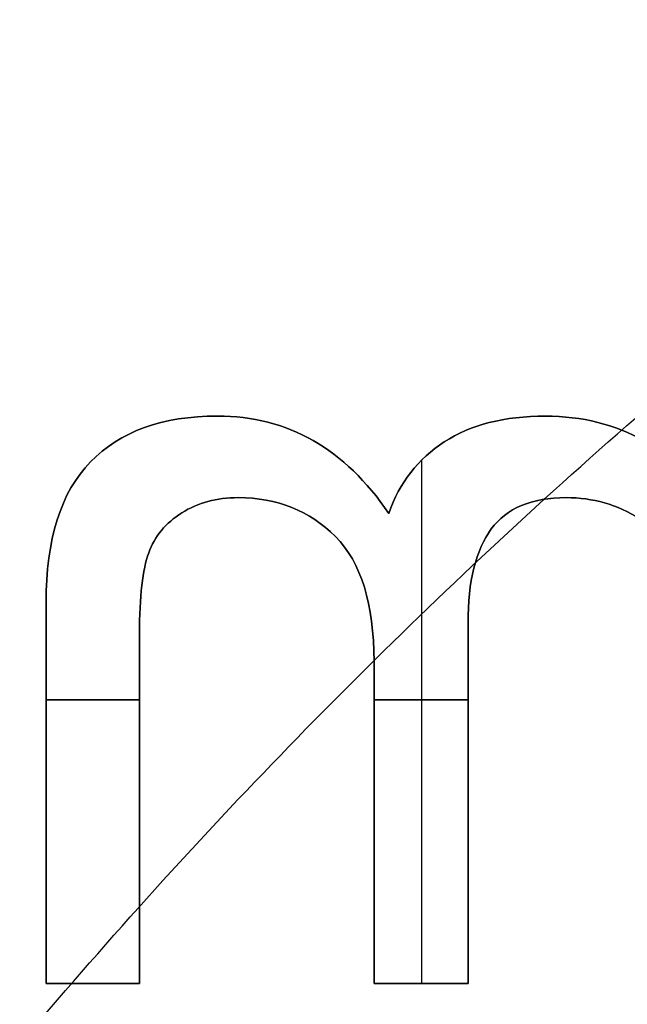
# Model space of a CAD drawing. Header units: millimetres. Extents: x -47.2 to 47.2, y -47.2 to 47.2.
# Tile 135 of 256: x -11.4 to -9.8, y 9.7 to 12.2. Entities that reach past the tile are written whole.
import ezdxf

# ---------------------------------------------------------------- set-up
doc = ezdxf.new("R2010")
doc.units = ezdxf.units.MM
doc.layers.add('Dedalino', color=18, linetype='Continuous', true_color=0x000000)

msp = doc.modelspace()

# ---------------------------------------------------------------- linework, layer by layer
at = {"layer": 'Dedalino', "color": 253, "true_color": 0x999999}
for p, q in [((-10.3054, 9.7168, 2), (-10.3054, 11.0844, 2)), ((-10.3054, 9.7168, 1.75), (-10.3054, 11.0844, 1.75)), ((-11.287, 10.4577, 2), (-11.0429, 10.4577, 2)), ((-11.0429, 10.4577, 1.75), (-11.287, 10.4577, 1.75)), ((-10.4305, 10.4577, 2), (-10.1849, 10.4577, 2)), ((-10.1849, 10.4577, 1.75), (-10.4305, 10.4577, 1.75)), ((-11.287, 9.7168, 1.875), (-11.0429, 9.7168, 1.875)), ((-11.165, 9.7168, 2), (-11.165, 9.7168, 1.75)), ((-10.4305, 9.7168, 1.875), (-10.1849, 9.7168, 1.875)), ((-10.3077, 9.7168, 2), (-10.3077, 9.7168, 1.75))]:
    msp.add_line(p, q, dxfattribs=at)
at = {"layer": 'Dedalino', "color": 1, "true_color": 0xff0000}
for points, weights, degree, knots in [([(47.199, 0, 2), (47.199, 47.199, 2), (0, 47.199, 2), (-47.199, 47.199, 2), (-47.199, 0, 2)], [1, 0.707106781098, 1, 0.707106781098, 1], 2, [0, 0, 0, 94.398023, 94.398023, 188.796046, 188.796046, 188.796046]), ([(-47.1865, 0, 8.189), (-47.1865, 27.6412, 8.189), (-27.6412, 47.1865, 8.189), (0, 47.1865, 8.189), (27.6412, 47.1865, 8.189), (47.1865, 27.6412, 8.189), (47.1865, 0, 8.189)], [0.999999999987, 0.804737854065, 0.80473785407, 1, 0.804737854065, 0.804737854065, 1], 3, [0, 0, 0, 0, 82.974458, 82.974458, 82.974458, 165.948917, 165.948917, 165.948917, 165.948917]), ([(-47.0491, 0, 14.4817), (-47.0491, 27.5607, 14.4817), (-27.5607, 47.0491, 14.4817), (0, 47.0491, 14.4817), (27.5607, 47.0491, 14.4817), (47.0491, 27.5607, 14.4817), (47.0491, 0, 14.4817)], [0.999999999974, 0.804737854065, 0.804737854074, 1, 0.804737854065, 0.804737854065, 1], 3, [0, 0, 0, 0, 82.974458, 82.974458, 82.974458, 165.948917, 165.948917, 165.948917, 165.948917]), ([(0, -47, 2), (-47, -47, 2), (-47, 0, 2), (-47, 47, 2), (0, 47, 2)], [1, 0.707106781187, 1, 0.707106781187, 1], 2, [0, 0, 0, 94, 94, 188, 188, 188]), ([(-46.7916, 0, 20.7455), (-46.7916, 27.4099, 20.7455), (-27.4099, 46.7916, 20.7455), (0, 46.7916, 20.7455), (27.4099, 46.7916, 20.7455), (46.7916, 27.4099, 20.7455), (46.7916, 0, 20.7455)], [0.999999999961, 0.804737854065, 0.804737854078, 1, 0.804737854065, 0.804737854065, 1], 3, [0, 0, 0, 0, 82.974458, 82.974458, 82.974458, 165.948917, 165.948917, 165.948917, 165.948917]), ([(-46.5, 0, 1.5), (-46.5, 46.5, 1.5), (0, 46.5, 1.5), (46.5, 46.5, 1.5), (46.5, 0, 1.5)], [1, 0.707106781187, 1, 0.707106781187, 1], 2, [0, 0, 0, 71.471233, 71.471233, 142.942466, 142.942466, 142.942466]), ([(-46.5, 0, 2), (-46.5, 46.5, 2), (0, 46.5, 2), (46.5, 46.5, 2), (46.5, 0, 2)], [1, 0.707106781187, 1, 0.707106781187, 1], 2, [0, 0, 0, 93, 93, 186, 186, 186]), ([(-46.5, 0, 1.75), (-46.5, 46.5, 1.75), (0, 46.5, 1.75), (46.5, 46.5, 1.75), (46.5, 0, 1.75)], [1, 0.707106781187, 1, 0.707106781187, 1], 2, [0, 0, 0, 73.042029, 73.042029, 146.084058, 146.084058, 146.084058]), ([(-46.4181, 0, 26.9426), (-46.4181, 27.1911, 26.9426), (-27.1911, 46.4181, 26.9426), (0, 46.4181, 26.9426), (27.1911, 46.4181, 26.9426), (46.4181, 27.1911, 26.9426), (46.4181, 0, 26.9426)], [0.999999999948, 0.804737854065, 0.804737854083, 1, 0.804737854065, 0.804737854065, 1], 3, [0, 0, 0, 0, 82.974458, 82.974458, 82.974458, 165.948917, 165.948917, 165.948917, 165.948917]), ([(-45.9203, 0, 33.0945), (-45.9203, 26.8995, 33.0945), (-26.8995, 45.9203, 33.0945), (0, 45.9203, 33.0945), (26.8995, 45.9203, 33.0945), (45.9203, 26.8995, 33.0945), (45.9203, 0, 33.0945)], [0.999999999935, 0.804737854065, 0.804737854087, 1, 0.804737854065, 0.804737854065, 1], 3, [0, 0, 0, 0, 82.974458, 82.974458, 82.974458, 165.948917, 165.948917, 165.948917, 165.948917]), ([(-45.5, 0, 0.5), (-45.5, 45.5, 0.5), (0, 45.5, 0.5), (45.5, 45.5, 0.5), (45.5, 0, 0.5)], [1, 0.707106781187, 1, 0.707106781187, 1], 2, [-182, -182, -182, -91, -91, 0, 0, 0]), ([(-45.5, 0, 0.5), (-45.5, 45.5, 0.5), (0, 45.5, 0.5), (45.5, 45.5, 0.5), (45.5, 0, 0.5)], [1, 0.707106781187, 1, 0.707106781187, 1], 2, [0, 0, 0, 71.471233, 71.471233, 142.942466, 142.942466, 142.942466]), ([(0, -45.5, 10), (-45.5, -45.5, 10), (-45.5, 0, 10), (-45.5, 45.5, 10), (0, 45.5, 10)], [1, 0.707106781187, 1, 0.707106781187, 1], 2, [-182, -182, -182, -91, -91, 0, 0, 0]), ([(0, -45.5, 2), (-45.5, -45.5, 2), (-45.5, 0, 2), (-45.5, 45.5, 2), (0, 45.5, 2)], [1, 0.707106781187, 1, 0.707106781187, 1], 2, [0, 0, 0, 91, 91, 182, 182, 182]), ([(0, -45.5, 6), (-45.5, -45.5, 6), (-45.5, 0, 6), (-45.5, 45.5, 6), (0, 45.5, 6)], [1, 0.707106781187, 1, 0.707106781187, 1], 2, [71.471233, 71.471233, 71.471233, 142.942466, 142.942466, 214.413699, 214.413699, 214.413699]), ([(-45.48, 0, 2), (-45.48, 45.48, 2), (0, 45.48, 2), (45.48, 45.48, 2), (45.48, 0, 2)], [1, 0.707106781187, 1, 0.707106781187, 1], 2, [-181.92, -181.92, -181.92, -90.96, -90.96, 0, 0, 0]), ([(-45.48, 0, 9), (-45.48, 45.48, 9), (0, 45.48, 9), (45.48, 45.48, 9), (45.48, 0, 9)], [1, 0.707106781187, 1, 0.707106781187, 1], 2, [0, 0, 0, 90.96, 90.96, 181.92, 181.92, 181.92]), ([(-45.48, 0, 5.5), (-45.48, 45.48, 5.5), (0, 45.48, 5.5), (45.48, 45.48, 5.5), (45.48, 0, 5.5)], [1, 0.707106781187, 1, 0.707106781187, 1], 2, [0, 0, 0, 71.439817, 71.439817, 142.879634, 142.879634, 142.879634]), ([(0, 45.4498, 10), (-45.4498, 45.4498, 10), (-45.4498, 0, 10), (-45.4498, -45.4498, 10), (0, -45.4498, 10)], [1, 0.707106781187, 1, 0.707106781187, 1], 2, [-181.799029, -181.799029, -181.799029, -90.899515, -90.899515, 0, 0, 0]), ([(-45.2662, 0, 39.2464), (-45.2662, 26.5163, 39.2464), (-26.5163, 45.2662, 39.2464), (0, 45.2662, 39.2464), (26.5163, 45.2662, 39.2464), (45.2662, 26.5163, 39.2464), (45.2662, 0, 39.2464)], [0.999999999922, 0.804737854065, 0.804737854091, 1, 0.804737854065, 0.804737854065, 1], 3, [0, 0, 0, 0, 82.974458, 82.974458, 82.974458, 165.948917, 165.948917, 165.948917, 165.948917]), ([(-45.224, 0, 0.5), (-45.224, 45.224, 0.5), (0, 45.224, 0.5), (45.224, 45.224, 0.5), (45.224, 0, 0.5)], [1, 0.707106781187, 1, 0.707106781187, 1], 2, [0, 0, 0, 90.448, 90.448, 180.896, 180.896, 180.896]), ([(-44.874, 0), (-44.874, 44.874), (0, 44.874), (44.874, 44.874), (44.874, 0)], [1, 0.707106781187, 1, 0.707106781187, 1], 2, [0, 0, 0, 89.748, 89.748, 179.496, 179.496, 179.496]), ([(-44.524, 0, 0.5), (-44.524, 44.524, 0.5), (0, 44.524, 0.5), (44.524, 44.524, 0.5), (44.524, 0, 0.5)], [1, 0.707106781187, 1, 0.707106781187, 1], 2, [-178.096, -178.096, -178.096, -89.048, -89.048, 0, 0, 0]), ([(-44.3878, 0, 45.4308), (-44.3878, 26.0017, 45.4308), (-26.0017, 44.3878, 45.4308), (0, 44.3878, 45.4308), (26.0017, 44.3878, 45.4308), (44.3878, 26.0017, 45.4308), (44.3878, 0, 45.4308)], [0.999999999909, 0.804737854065, 0.804737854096, 1, 0.804737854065, 0.804737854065, 1], 3, [0, 0, 0, 0, 82.974458, 82.974458, 82.974458, 165.948917, 165.948917, 165.948917, 165.948917]), ([(-44.024, 0, 0.5), (-44.024, 44.024, 0.5), (0, 44.024, 0.5), (44.024, 44.024, 0.5), (44.024, 0, 0.5)], [1, 0.707106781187, 1, 0.707106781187, 1], 2, [0, 0, 0, 88.048, 88.048, 176.096, 176.096, 176.096]), ([(-44, 0, 10.5156), (-44, 44, 10.5156), (0, 44, 10.5156), (44, 44, 10.5156), (44, 0, 10.5156)], [1, 0.707106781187, 1, 0.707106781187, 1], 2, [0, 0, 0, 88, 88, 176, 176, 176]), ([(-44, 0, 2), (-44, 44, 2), (0, 44, 2), (44, 44, 2), (44, 0, 2)], [1, 0.707106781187, 1, 0.707106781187, 1], 2, [0, 0, 0, 88, 88, 176, 176, 176]), ([(-44, 0, 6.2578), (-44, 44, 6.2578), (0, 44, 6.2578), (44, 44, 6.2578), (44, 0, 6.2578)], [1, 0.707106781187, 1, 0.707106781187, 1], 2, [0, 0, 0, 69.115038, 69.115038, 138.230077, 138.230077, 138.230077]), ([(-43.674, 0), (-43.674, 43.674), (0, 43.674), (43.674, 43.674), (43.674, 0)], [1, 0.707106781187, 1, 0.707106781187, 1], 2, [0, 0, 0, 87.348, 87.348, 174.696, 174.696, 174.696]), ([(-43.324, 0, 0.5), (-43.324, 43.324, 0.5), (0, 43.324, 0.5), (43.324, 43.324, 0.5), (43.324, 0, 0.5)], [1, 0.707106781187, 1, 0.707106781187, 1], 2, [-173.296, -173.296, -173.296, -86.648, -86.648, 0, 0, 0]), ([(-43.1697, 0, 51.6319), (-43.1697, 25.2882, 51.6319), (-25.2882, 43.1697, 51.6319), (0, 43.1697, 51.6319), (25.2882, 43.1697, 51.6319), (43.1697, 25.2882, 51.6319), (43.1697, 0, 51.6319)], [0.999999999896, 0.804737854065, 0.8047378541, 1, 0.804737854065, 0.804737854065, 1], 3, [0, 0, 0, 0, 82.974458, 82.974458, 82.974458, 165.948917, 165.948917, 165.948917, 165.948917]), ([(-42.824, 0, 0.5), (-42.824, 42.824, 0.5), (0, 42.824, 0.5), (42.824, 42.824, 0.5), (42.824, 0, 0.5)], [1, 0.707106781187, 1, 0.707106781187, 1], 2, [0, 0, 0, 85.648, 85.648, 171.296, 171.296, 171.296]), ([(-42.474, 0), (-42.474, 42.474), (0, 42.474), (42.474, 42.474), (42.474, 0)], [1, 0.707106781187, 1, 0.707106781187, 1], 2, [0, 0, 0, 84.948, 84.948, 169.896, 169.896, 169.896]), ([(-42.124, 0, 0.5), (-42.124, 42.124, 0.5), (0, 42.124, 0.5), (42.124, 42.124, 0.5), (42.124, 0, 0.5)], [1, 0.707106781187, 1, 0.707106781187, 1], 2, [-168.496, -168.496, -168.496, -84.248, -84.248, 0, 0, 0]), ([(-41.624, 0, 0.5), (-41.624, 41.624, 0.5), (0, 41.624, 0.5), (41.624, 41.624, 0.5), (41.624, 0, 0.5)], [1, 0.707106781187, 1, 0.707106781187, 1], 2, [0, 0, 0, 83.248, 83.248, 166.496, 166.496, 166.496]), ([(-41.4374, 0, 57.7505), (-41.4374, 24.2735, 57.7505), (-24.2735, 41.4374, 57.7505), (0, 41.4374, 57.7505), (24.2735, 41.4374, 57.7505), (41.4374, 24.2735, 57.7505), (41.4374, 0, 57.7505)], [0.999999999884, 0.804737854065, 0.804737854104, 1, 0.804737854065, 0.804737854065, 1], 3, [0, 0, 0, 0, 82.974458, 82.974458, 82.974458, 165.948917, 165.948917, 165.948917, 165.948917]), ([(-41.274, 0), (-41.274, 41.274), (0, 41.274), (41.274, 41.274), (41.274, 0)], [1, 0.707106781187, 1, 0.707106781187, 1], 2, [0, 0, 0, 82.548, 82.548, 165.096, 165.096, 165.096]), ([(-40.924, 0, 0.5), (-40.924, 40.924, 0.5), (0, 40.924, 0.5), (40.924, 40.924, 0.5), (40.924, 0, 0.5)], [1, 0.707106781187, 1, 0.707106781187, 1], 2, [-163.696, -163.696, -163.696, -81.848, -81.848, 0, 0, 0]), ([(-40.424, 0, 0.5), (-40.424, 40.424, 0.5), (0, 40.424, 0.5), (40.424, 40.424, 0.5), (40.424, 0, 0.5)], [1, 0.707106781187, 1, 0.707106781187, 1], 2, [0, 0, 0, 80.848, 80.848, 161.696, 161.696, 161.696]), ([(-40.074, 0), (-40.074, 40.074), (0, 40.074), (40.074, 40.074), (40.074, 0)], [1, 0.707106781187, 1, 0.707106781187, 1], 2, [0, 0, 0, 80.148, 80.148, 160.296, 160.296, 160.296]), ([(-39.724, 0, 0.5), (-39.724, 39.724, 0.5), (0, 39.724, 0.5), (39.724, 39.724, 0.5), (39.724, 0, 0.5)], [1, 0.707106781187, 1, 0.707106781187, 1], 2, [-158.896, -158.896, -158.896, -79.448, -79.448, 0, 0, 0]), ([(-39.224, 0, 0.5), (-39.224, 39.224, 0.5), (0, 39.224, 0.5), (39.224, 39.224, 0.5), (39.224, 0, 0.5)], [1, 0.707106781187, 1, 0.707106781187, 1], 2, [0, 0, 0, 78.448, 78.448, 156.896, 156.896, 156.896]), ([(-38.971, 0, 63.5882), (-38.971, 22.8287, 63.5882), (-22.8287, 38.971, 63.5882), (0, 38.971, 63.5882), (22.8287, 38.971, 63.5882), (38.971, 22.8287, 63.5882), (38.971, 0, 63.5882)], [0.999999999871, 0.804737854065, 0.804737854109, 1, 0.804737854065, 0.804737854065, 1], 3, [0, 0, 0, 0, 82.974458, 82.974458, 82.974458, 165.948917, 165.948917, 165.948917, 165.948917]), ([(-38.874, 0), (-38.874, 38.874), (0, 38.874), (38.874, 38.874), (38.874, 0)], [1, 0.707106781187, 1, 0.707106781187, 1], 2, [0, 0, 0, 77.748, 77.748, 155.496, 155.496, 155.496]), ([(-38.707, 0, 2), (-38.707, 38.707, 2), (0, 38.707, 2), (38.707, 38.707, 2), (38.707, 0, 2)], [1, 0.707106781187, 1, 0.707106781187, 1], 2, [-154.828, -154.828, -154.828, -77.414, -77.414, 0, 0, 0]), ([(-38.524, 0, 0.5), (-38.524, 38.524, 0.5), (0, 38.524, 0.5), (38.524, 38.524, 0.5), (38.524, 0, 0.5)], [1, 0.707106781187, 1, 0.707106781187, 1], 2, [-154.096, -154.096, -154.096, -77.048, -77.048, 0, 0, 0]), ([(-38.3534, 0, 2.1464), (-38.3534, 38.3534, 2.1464), (0, 38.3534, 2.1464), (38.3534, 38.3534, 2.1464), (38.3534, 0, 2.1464)], [1, 0.707106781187, 1, 0.707106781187, 1], 2, [0, 0, 0, 76.706893, 76.706893, 153.413786, 153.413786, 153.413786]), ([(0, -37.9093, 0.5761), (-37.9093, -37.9093, 0.5761), (-37.9093, 0, 0.5761), (-37.9093, 37.9093, 0.5761), (0, 37.9093, 0.5761)], [0.5, 0.353553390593, 0.5, 0.353553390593, 0.5], 2, [0, 0, 0, 59.36725, 59.36725, 118.7345, 118.7345, 118.7345]), ([(0, -37.5849, 0.7929), (-37.5849, -37.5849, 0.7929), (-37.5849, 0, 0.7929), (-37.5849, 37.5849, 0.7929), (0, 37.5849, 0.7929)], [1, 0.707106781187, 1, 0.707106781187, 1], 2, [0, 0, 0, 58.081297, 58.081297, 116.162595, 116.162595, 116.162595]), ([(-37.2921, 0, 3.2071), (-37.2921, 37.2921, 3.2071), (0, 37.2921, 3.2071), (37.2921, 37.2921, 3.2071), (37.2921, 0, 3.2071)], [1, 0.707106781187, 1, 0.707106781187, 1], 2, [0, 0, 0, 74.584214, 74.584214, 149.168427, 149.168427, 149.168427]), ([(0, -37.128, 1.25), (-37.128, -37.128, 1.25), (-37.128, 0, 1.25), (-37.128, 37.128, 1.25), (0, 37.128, 1.25)], [1, 0.707106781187, 1, 0.707106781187, 1], 2, [0, 0, 0, 58.081297, 58.081297, 116.162595, 116.162595, 116.162595]), ([(-36.585, 0, 3.5), (-36.585, 36.585, 3.5), (0, 36.585, 3.5), (36.585, 36.585, 3.5), (36.585, 0, 3.5)], [1, 0.707106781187, 1, 0.707106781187, 1], 2, [0, 0, 0, 73.17, 73.17, 146.34, 146.34, 146.34]), ([(-35.964, 0, 2), (-35.964, 35.964, 2), (0, 35.964, 2), (35.964, 35.964, 2), (35.964, 0, 2)], [1, 0.707106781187, 1, 0.707106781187, 1], 2, [-143.856, -143.856, -143.856, -71.928, -71.928, 0, 0, 0]), ([(-35.6039, 0, 68.9041), (-35.6039, 20.8563, 68.9041), (-20.8563, 35.6039, 68.9041), (0, 35.6039, 68.9041), (20.8563, 35.6039, 68.9041), (35.6039, 20.8563, 68.9041), (35.6039, 0, 68.9041)], [0.999999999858, 0.804737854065, 0.804737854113, 1, 0.804737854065, 0.804737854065, 1], 3, [0, 0, 0, 0, 82.974458, 82.974458, 82.974458, 165.948917, 165.948917, 165.948917, 165.948917]), ([(-32.5, 0, 3.5), (-32.5, 32.5, 3.5), (0, 32.5, 3.5), (32.5, 32.5, 3.5), (32.5, 0, 3.5)], [1, 0.707106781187, 1, 0.707106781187, 1], 2, [-130, -130, -130, -65, -65, 0, 0, 0]), ([(32.5, 0, 7.5), (32.5, 32.5, 7.5), (0, 32.5, 7.5), (-32.5, 32.5, 7.5), (-32.5, 0, 7.5)], [1, 0.707106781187, 1, 0.707106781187, 1], 2, [-130, -130, -130, -65, -65, 0, 0, 0]), ([(-32.5, 0, 5.5), (-32.5, 32.5, 5.5), (0, 32.5, 5.5), (32.5, 32.5, 5.5), (32.5, 0, 5.5)], [1, 0.707106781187, 1, 0.707106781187, 1], 2, [0, 0, 0, 51.050881, 51.050881, 102.101761, 102.101761, 102.101761]), ([(-14.8429, 0, 82.2444), (-14.8429, 8.6948, 82.2444), (-8.6948, 14.8429, 82.2444), (0, 14.8429, 82.2444), (8.6948, 14.8429, 82.2444), (14.8429, 8.6948, 82.2444), (14.8429, 0, 82.2444)], [0.999999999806, 0.804737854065, 0.80473785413, 1, 0.804737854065, 0.804737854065, 1], 3, [0, 0, 0, 0, 82.974458, 82.974458, 82.974458, 165.948917, 165.948917, 165.948917, 165.948917])]:
    msp.add_rational_spline(points, weights, degree=degree, knots=knots, dxfattribs=at)
for points, weights, degree in [([(0, -45.0915, 21.4077), (-90.1829, -45.0915, 21.4077), (-90.1829, 45.0915, 21.4077), (0, 45.0915, 21.4077)], [1, 0.333333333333, 0.333333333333, 1], 3), ([(0, -44.2833, 32.734), (-88.5665, -44.2833, 32.734), (-88.5665, 44.2833, 32.734), (0, 44.2833, 32.734)], [1, 0.333333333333, 0.333333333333, 1], 3), ([(0, -43.612, 38.3801), (-87.2241, -43.612, 38.3801), (-87.2241, 43.612, 38.3801), (0, 43.612, 38.3801)], [1, 0.333333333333, 0.333333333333, 1], 3), ([(0, -42.8457, 44.0457), (-85.6915, -42.8457, 44.0457), (-85.6915, 42.8457, 44.0457), (0, 42.8457, 44.0457)], [1, 0.333333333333, 0.333333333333, 1], 3), ([(0, -41.9076, 49.6006), (-83.8151, -41.9076, 49.6006), (-83.8151, 41.9076, 49.6006), (0, 41.9076, 49.6006)], [1, 0.333333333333, 0.333333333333, 1], 3), ([(0, -40.4901, 54.996), (-80.9802, -40.4901, 54.996), (-80.9802, 40.4901, 54.996), (0, 40.4901, 54.996)], [1, 0.333333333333, 0.333333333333, 1], 3), ([(0, -38.4565, 60.139), (-76.913, -38.4565, 60.139), (-76.913, 38.4565, 60.139), (0, 38.4565, 60.139)], [1, 0.333333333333, 0.333333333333, 1], 3), ([(-38.292, 0, 0.5), (-38.292, 38.292, 0.5), (0, 38.292, 0.5)], [1, 0.707106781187, 1], 2), ([(-36.6711, 0, 1.7071), (-36.6711, 36.6711, 1.7071), (0, 36.6711, 1.7071)], [1, 0.707106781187, 1], 2), ([(0, -35.8087, 65.0865), (-71.6175, -35.8087, 65.0865), (-71.6175, 35.8087, 65.0865), (0, 35.8087, 65.0865)], [1, 0.333333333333, 0.333333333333, 1], 3)]:
    msp.add_rational_spline(points, weights, degree=degree, dxfattribs=at)
at = {"layer": 'Dedalino', "color": 253, "true_color": 0x999999}
for points, knots in [([(-11.1709, 11.0788, 2), (-11.0936, 11.1586, 2), (-10.9831, 11.1985, 2), (-10.6556, 11.1985, 2), (-10.5067, 11.1136, 2), (-10.3921, 10.9447, 2)], [0, 0, 0, 0, 0.4089883, 0.4089883, 0.9315036, 0.9315036, 0.9315036, 0.9315036]), ([(-10.3921, 10.9447, 1.75), (-10.5067, 11.1136, 1.75), (-10.6556, 11.1985, 1.75), (-10.9831, 11.1985, 1.75), (-11.0936, 11.1586, 1.75), (-11.1709, 11.0788, 1.75)], [0, 0, 0, 0, 0.5225153, 0.5225153, 0.9315036, 0.9315036, 0.9315036, 0.9315036]), ([(-10.3921, 10.9447, 1.875), (-10.5067, 11.1136, 1.875), (-10.6556, 11.1985, 1.875), (-10.9831, 11.1985, 1.875), (-11.0936, 11.1586, 1.875), (-11.1709, 11.0788, 1.875)], [0, 0, 0, 0, 0.560938, 0.560938, 1, 1, 1, 1]), ([(-10.3921, 10.9447, 2), (-10.364, 11.0246, 2), (-10.3154, 11.087, 2), (-10.1783, 11.176, 2), (-10.0903, 11.1985, 2), (-9.8866, 11.1985, 2), (-9.8007, 11.1765, 2), (-9.6492, 11.0906, 2), (-9.5889, 11.0333, 2), (-9.5433, 10.9621, 2)], [0, 0, 0, 0, 0.277603, 0.277603, 0.555206, 0.555206, 0.803726, 0.803726, 1.052247, 1.052247, 1.052247, 1.052247]), ([(-9.5433, 10.9621, 1.75), (-9.5889, 11.0333, 1.75), (-9.6492, 11.0906, 1.75), (-9.8007, 11.1765, 1.75), (-9.8866, 11.1985, 1.75), (-10.0903, 11.1985, 1.75), (-10.1783, 11.176, 1.75), (-10.3154, 11.087, 1.75), (-10.364, 11.0246, 1.75), (-10.3921, 10.9447, 1.75)], [0, 0, 0, 0, 0.248521, 0.248521, 0.497041, 0.497041, 0.774644, 0.774644, 1.052247, 1.052247, 1.052247, 1.052247]), ([(-9.5433, 10.9621, 1.875), (-9.5889, 11.0333, 1.875), (-9.6492, 11.0906, 1.875), (-9.8007, 11.1765, 1.875), (-9.8866, 11.1985, 1.875), (-10.0903, 11.1985, 1.875), (-10.1783, 11.176, 1.875), (-10.3154, 11.087, 1.875), (-10.364, 11.0246, 1.875), (-10.3921, 10.9447, 1.875)], [0, 0, 0, 0, 0.236181, 0.236181, 0.472362, 0.472362, 0.736181, 0.736181, 1, 1, 1, 1]), ([(-11.287, 9.7168, 2), (-11.287, 10.0484, 2), (-11.287, 10.3799, 2), (-11.287, 10.8767, 2), (-11.2486, 10.9995, 2), (-11.1709, 11.0788, 2)], [0, 0, 0, 0, 0.934034, 0.934034, 1.39961, 1.39961, 1.39961, 1.39961]), ([(-11.1709, 11.0788, 1.75), (-11.2486, 10.9995, 1.75), (-11.287, 10.8767, 1.75), (-11.287, 10.3799, 1.75), (-11.287, 10.0484, 1.75), (-11.287, 9.7168, 1.75)], [0, 0, 0, 0, 0.465576, 0.465576, 1.39961, 1.39961, 1.39961, 1.39961]), ([(-11.1709, 11.0788, 1.875), (-11.2486, 10.9995, 1.875), (-11.287, 10.8767, 1.875), (-11.287, 10.3799, 1.875), (-11.287, 10.0484, 1.875), (-11.287, 9.7168, 1.875)], [0, 0, 0, 0, 0.3326468, 0.3326468, 1, 1, 1, 1]), ([(-10.5313, 10.8839, 2), (-10.5983, 10.9514, 2), (-10.6833, 10.9857, 2), (-10.8414, 10.9857, 2), (-10.8905, 10.9724, 2), (-10.9324, 10.9458, 2)], [0, 0, 0, 0, 0.2868446, 0.2868446, 0.4454019, 0.4454019, 0.4454019, 0.4454019]), ([(-10.9324, 10.9458, 1.75), (-10.8905, 10.9724, 1.75), (-10.8414, 10.9857, 1.75), (-10.6833, 10.9857, 1.75), (-10.5983, 10.9514, 1.75), (-10.5313, 10.8839, 1.75)], [0, 0, 0, 0, 0.1585573, 0.1585573, 0.4454019, 0.4454019, 0.4454019, 0.4454019]), ([(-10.9324, 10.9458, 1.875), (-10.8905, 10.9724, 1.875), (-10.8414, 10.9857, 1.875), (-10.6833, 10.9857, 1.875), (-10.5983, 10.9514, 1.875), (-10.5313, 10.8839, 1.875)], [0, 0, 0, 0, 0.355987, 0.355987, 1, 1, 1, 1]), ([(-9.7367, 10.9309, 2), (-9.7951, 10.9673, 2), (-9.859, 10.9857, 2), (-10.0192, 10.9857, 2), (-10.0846, 10.958, 2), (-10.1246, 10.9038, 2)], [0, 0, 0, 0, 0.1871134, 0.1871134, 0.4338258, 0.4338258, 0.4338258, 0.4338258]), ([(-10.1246, 10.9038, 1.75), (-10.0846, 10.958, 1.75), (-10.0192, 10.9857, 1.75), (-9.859, 10.9857, 1.75), (-9.7951, 10.9673, 1.75), (-9.7367, 10.9309, 1.75)], [0, 0, 0, 0, 0.2467124, 0.2467124, 0.4338258, 0.4338258, 0.4338258, 0.4338258]), ([(-10.1246, 10.9038, 1.875), (-10.0846, 10.958, 1.875), (-10.0192, 10.9857, 1.875), (-9.859, 10.9857, 1.875), (-9.7951, 10.9673, 1.875), (-9.7367, 10.9309, 1.875)], [0, 0, 0, 0, 0.56869, 0.56869, 1, 1, 1, 1]), ([(-10.1246, 10.9038, 2), (-10.1645, 10.8491, 2), (-10.1849, 10.7672, 2), (-10.1849, 10.3444, 2), (-10.1849, 10.0306, 2), (-10.1849, 9.7168, 2)], [0, 0, 0, 0, 0.309969, 0.309969, 1.202526, 1.202526, 1.202526, 1.202526]), ([(-10.1849, 9.7168, 1.75), (-10.1849, 10.0306, 1.75), (-10.1849, 10.3444, 1.75), (-10.1849, 10.7672, 1.75), (-10.1645, 10.8491, 1.75), (-10.1246, 10.9038, 1.75)], [0, 0, 0, 0, 0.892556, 0.892556, 1.202526, 1.202526, 1.202526, 1.202526]), ([(-10.1849, 9.7168, 1.875), (-10.1849, 10.0306, 1.875), (-10.1849, 10.3444, 1.875), (-10.1849, 10.7672, 1.875), (-10.1645, 10.8491, 1.875), (-10.1246, 10.9038, 1.875)], [0, 0, 0, 0, 0.7422348, 0.7422348, 1, 1, 1, 1]), ([(-10.4305, 9.7168, 2), (-10.4305, 9.9974, 2), (-10.4305, 10.2779, 2), (-10.4305, 10.7079, 2), (-10.4638, 10.8163, 2), (-10.5313, 10.8839, 2)], [0, 0, 0, 0, 0.783028, 0.783028, 1.200009, 1.200009, 1.200009, 1.200009]), ([(-10.5313, 10.8839, 1.75), (-10.4638, 10.8163, 1.75), (-10.4305, 10.7079, 1.75), (-10.4305, 10.2779, 1.75), (-10.4305, 9.9974, 1.75), (-10.4305, 9.7168, 1.75)], [0, 0, 0, 0, 0.41698, 0.41698, 1.200009, 1.200009, 1.200009, 1.200009]), ([(-10.5313, 10.8839, 1.875), (-10.4638, 10.8163, 1.875), (-10.4305, 10.7079, 1.875), (-10.4305, 10.2779, 1.875), (-10.4305, 9.9974, 1.875), (-10.4305, 9.7168, 1.875)], [0, 0, 0, 0, 0.347481, 0.347481, 1, 1, 1, 1]), ([(-11.0189, 10.8414, 2), (-11.0348, 10.7984, 2), (-11.0429, 10.7278, 2), (-11.0429, 10.3253, 2), (-11.0429, 10.0211, 2), (-11.0429, 9.7168, 2)], [0, 0, 0, 0, 0.275282, 0.275282, 1.127891, 1.127891, 1.127891, 1.127891]), ([(-11.0429, 9.7168, 1.75), (-11.0429, 10.0211, 1.75), (-11.0429, 10.3253, 1.75), (-11.0429, 10.7278, 1.75), (-11.0348, 10.7984, 1.75), (-11.0189, 10.8414, 1.75)], [0, 0, 0, 0, 0.852609, 0.852609, 1.127891, 1.127891, 1.127891, 1.127891]), ([(-11.0429, 9.7168, 1.875), (-11.0429, 10.0211, 1.875), (-11.0429, 10.3253, 1.875), (-11.0429, 10.7278, 1.875), (-11.0348, 10.7984, 1.875), (-11.0189, 10.8414, 1.875)], [0, 0, 0, 0, 0.7559322, 0.7559322, 1, 1, 1, 1])]:
    msp.add_open_spline(points, degree=3, knots=knots, dxfattribs=at)
for points, degree in [([(-10.8393, 11.1985, 2), (-10.8393, 11.1985, 1.875), (-10.8393, 11.1985, 1.75)], 2), ([(-9.9828, 11.1985, 2), (-9.9828, 11.1985, 1.875), (-9.9828, 11.1985, 1.75)], 2), ([(-10.2468, 11.1315, 2), (-10.2468, 11.1315, 1.875), (-10.2468, 11.1315, 1.75)], 2), ([(-11.1709, 11.0788, 1.75), (-11.1709, 11.0788, 1.875), (-11.1709, 11.0788, 2)], 2), ([(-10.7851, 10.9857, 2), (-10.7851, 10.9857, 1.875), (-10.7851, 10.9857, 1.75)], 2), ([(-9.9281, 10.9857, 2), (-9.9281, 10.9857, 1.875), (-9.9281, 10.9857, 1.75)], 2), ([(-10.9324, 10.9458, 2), (-10.9744, 10.9197, 2), (-11.003, 10.8849, 2), (-11.0189, 10.8414, 2)], 3), ([(-11.0189, 10.8414, 1.75), (-11.003, 10.8849, 1.75), (-10.9744, 10.9197, 1.75), (-10.9324, 10.9458, 1.75)], 3), ([(-11.0189, 10.8414, 1.875), (-11.003, 10.8849, 1.875), (-10.9744, 10.9197, 1.875), (-10.9324, 10.9458, 1.875)], 3), ([(-10.9324, 10.9458, 1.75), (-10.9324, 10.9458, 1.875), (-10.9324, 10.9458, 2)], 2), ([(-10.3921, 10.9447, 1.75), (-10.3921, 10.9447, 1.875), (-10.3921, 10.9447, 2)], 2), ([(-10.9854, 10.9001, 2), (-10.9854, 10.9001, 1.875), (-10.9854, 10.9001, 1.75)], 2), ([(-10.1246, 10.9038, 1.75), (-10.1246, 10.9038, 1.875), (-10.1246, 10.9038, 2)], 2), ([(-10.5313, 10.8839, 1.75), (-10.5313, 10.8839, 1.875), (-10.5313, 10.8839, 2)], 2), ([(-11.0189, 10.8414, 1.75), (-11.0189, 10.8414, 1.875), (-11.0189, 10.8414, 2)], 2), ([(-11.287, 10.7114, 2), (-11.287, 10.7114, 1.875), (-11.287, 10.7114, 1.75)], 2), ([(-10.1849, 10.6582, 2), (-10.1849, 10.6582, 1.875), (-10.1849, 10.6582, 1.75)], 2), ([(-11.0429, 10.6296, 2), (-11.0429, 10.6296, 1.875), (-11.0429, 10.6296, 1.75)], 2), ([(-10.4305, 10.5585, 2), (-10.4305, 10.5585, 1.875), (-10.4305, 10.5585, 1.75)], 2), ([(-11.287, 9.7168, 1.75), (-11.287, 9.7168, 1.875), (-11.287, 9.7168, 2)], 2), ([(-11.0429, 9.7168, 2), (-11.1243, 9.7168, 2), (-11.2056, 9.7168, 2), (-11.287, 9.7168, 2)], 3), ([(-11.287, 9.7168, 1.75), (-11.2056, 9.7168, 1.75), (-11.1243, 9.7168, 1.75), (-11.0429, 9.7168, 1.75)], 3), ([(-11.0429, 9.7168, 1.75), (-11.0429, 9.7168, 1.875), (-11.0429, 9.7168, 2)], 2), ([(-10.4305, 9.7168, 1.75), (-10.4305, 9.7168, 1.875), (-10.4305, 9.7168, 2)], 2), ([(-10.1849, 9.7168, 2), (-10.2668, 9.7168, 2), (-10.3486, 9.7168, 2), (-10.4305, 9.7168, 2)], 3), ([(-10.4305, 9.7168, 1.75), (-10.3486, 9.7168, 1.75), (-10.2668, 9.7168, 1.75), (-10.1849, 9.7168, 1.75)], 3), ([(-10.1849, 9.7168, 1.75), (-10.1849, 9.7168, 1.875), (-10.1849, 9.7168, 2)], 2)]:
    msp.add_open_spline(points, degree=degree, dxfattribs=at)

doc.saveas('drawing.dxf')
